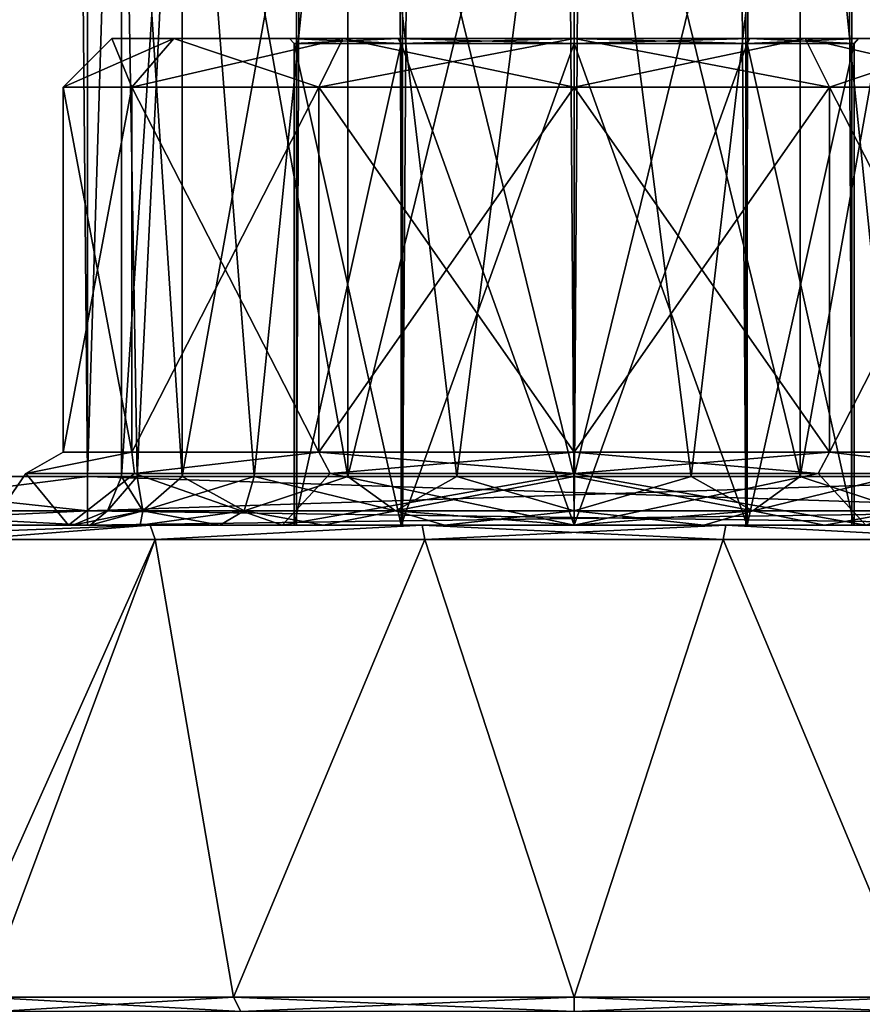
# Model space of a CAD drawing. Extents: x -200 to 200, y -434 to 356.
# Tile 19 of 256: x -186 to -169, y -360 to -340. Entities that reach past the tile are written whole.
import ezdxf

# ---------------------------------------------------------------- set-up
doc = ezdxf.new("R2010")
doc.units = 0
doc.header["$LTSCALE"] = 52.148148
for name, color, linetype in [('241', 7, 'CONTINUOUS'), ('242', 7, 'CONTINUOUS'), ('252', 7, 'CONTINUOUS'), ('253', 7, 'CONTINUOUS'), ('254', 7, 'CONTINUOUS'), ('259', 7, 'CONTINUOUS'), ('260', 7, 'CONTINUOUS'), ('261', 7, 'CONTINUOUS'), ('262', 7, 'CONTINUOUS'), ('263', 7, 'CONTINUOUS'), ('264', 7, 'CONTINUOUS'), ('265', 7, 'CONTINUOUS'), ('280', 7, 'CONTINUOUS'), ('281', 7, 'CONTINUOUS'), ('283', 7, 'CONTINUOUS'), ('284', 7, 'CONTINUOUS'), ('310', 7, 'CONTINUOUS'), ('311', 7, 'CONTINUOUS'), ('312', 7, 'CONTINUOUS'), ('313', 7, 'CONTINUOUS'), ('314', 7, 'CONTINUOUS'), ('726', 7, 'CONTINUOUS'), ('727', 7, 'CONTINUOUS'), ('752', 7, 'CONTINUOUS'), ('755', 7, 'CONTINUOUS'), ('761', 7, 'CONTINUOUS'), ('762', 7, 'CONTINUOUS'), ('763', 7, 'CONTINUOUS'), ('791', 7, 'CONTINUOUS'), ('792', 7, 'CONTINUOUS'), ('796', 7, 'CONTINUOUS'), ('797', 7, 'CONTINUOUS')]:
    doc.layers.add(name, color=color, linetype=linetype)

msp = doc.modelspace()

# ---------------------------------------------------------------- linework, layer by layer
at = {"layer": '241', "linetype": 'CONTINUOUS'}
for points in [[(-185.5, -341.2), (-184.093, -341.2, -5.25), (-185.5, -348.7), (-185.5, -341.2)], [(-185.5, -348.7), (-184.093, -341.2, -5.25), (-184.093, -348.7, -5.25), (-185.5, -348.7)], [(-184.093, -341.2, -5.25), (-180.25, -341.2, -9.093), (-184.093, -348.7, -5.25), (-184.093, -341.2, -5.25)], [(-184.093, -348.7, -5.25), (-180.25, -341.2, -9.093), (-180.25, -348.7, -9.093), (-184.093, -348.7, -5.25)], [(-180.25, -341.2, -9.093), (-175, -341.2, -10.5), (-180.25, -348.7, -9.093), (-180.25, -341.2, -9.093)], [(-180.25, -348.7, -9.093), (-175, -341.2, -10.5), (-175, -348.7, -10.5), (-180.25, -348.7, -9.093)], [(-175, -341.2, -10.5), (-169.75, -341.2, -9.093), (-175, -348.7, -10.5), (-175, -341.2, -10.5)], [(-175, -348.7, -10.5), (-169.75, -341.2, -9.093), (-169.75, -348.7, -9.093), (-175, -348.7, -10.5)], [(-169.75, -348.7, -9.093), (-165.907, -341.2, -5.25), (-165.907, -348.7, -5.25), (-169.75, -348.7, -9.093)], [(-169.75, -341.2, -9.093), (-165.907, -341.2, -5.25), (-169.75, -348.7, -9.093), (-169.75, -341.2, -9.093)]]:
    msp.add_3dface(points, dxfattribs=at)
at = {"layer": '242', "linetype": 'CONTINUOUS'}
for points in [[(-183.227, -340.2, -4.75), (-184.5, -340.2), (-183.227, -340.2, 4.75), (-183.227, -340.2, -4.75)], [(-179.75, -340.2, -8.227), (-183.227, -340.2, -4.75), (-180.849, -340.2, -1.9), (-179.75, -340.2, -8.227)], [(-179.75, -340.2, 8.227), (-183.227, -340.2, -4.75), (-183.227, -340.2, 4.75), (-179.75, -340.2, 8.227)], [(-183.227, -340.2, -4.75), (-179.75, -340.2, 8.227), (-180.849, -340.2, 1.9), (-183.227, -340.2, -4.75)], [(-180.849, -340.2, -1.9), (-183.227, -340.2, -4.75), (-180.849, -340.2, 1.9), (-180.849, -340.2, -1.9)], [(-178.615, -340.2, -4.975), (-179.75, -340.2, -8.227), (-180.849, -340.2, -1.9), (-178.615, -340.2, -4.975)], [(-180.849, -340.2, 1.9), (-179.75, -340.2, 8.227), (-178.615, -340.2, 4.975), (-180.849, -340.2, 1.9)], [(-175, -340.2, -9.5), (-179.75, -340.2, -8.227), (-175, -340.2, -6.15), (-175, -340.2, -9.5)], [(-175, -340.2, -6.15), (-179.75, -340.2, -8.227), (-178.615, -340.2, -4.975), (-175, -340.2, -6.15)], [(-179.75, -340.2, 8.227), (-175, -340.2, 9.5), (-178.615, -340.2, 4.975), (-179.75, -340.2, 8.227)], [(-178.615, -340.2, 4.975), (-175, -340.2, 9.5), (-175, -340.2, 6.15), (-178.615, -340.2, 4.975)], [(-170.25, -340.2, -8.227), (-175, -340.2, -9.5), (-171.385, -340.2, -4.975), (-170.25, -340.2, -8.227)], [(-175, -340.2, -9.5), (-175, -340.2, -6.15), (-171.385, -340.2, -4.975), (-175, -340.2, -9.5)], [(-175, -340.2, 9.5), (-170.25, -340.2, 8.227), (-175, -340.2, 6.15), (-175, -340.2, 9.5)], [(-175, -340.2, 6.15), (-170.25, -340.2, 8.227), (-171.385, -340.2, 4.975), (-175, -340.2, 6.15)], [(-169.151, -340.2, -1.9), (-170.25, -340.2, -8.227), (-171.385, -340.2, -4.975), (-169.151, -340.2, -1.9)], [(-171.385, -340.2, 4.975), (-170.25, -340.2, 8.227), (-169.151, -340.2, 1.9), (-171.385, -340.2, 4.975)], [(-166.773, -340.2, 4.75), (-170.25, -340.2, -8.227), (-169.151, -340.2, -1.9), (-166.773, -340.2, 4.75)], [(-170.25, -340.2, 8.227), (-166.773, -340.2, 4.75), (-169.151, -340.2, 1.9), (-170.25, -340.2, 8.227)], [(-166.773, -340.2, -4.75), (-170.25, -340.2, -8.227), (-166.773, -340.2, 4.75), (-166.773, -340.2, -4.75)], [(-169.151, -340.2, 1.9), (-166.773, -340.2, 4.75), (-169.151, -340.2, -1.9), (-169.151, -340.2, 1.9)]]:
    msp.add_3dface(points, dxfattribs=at)
at = {"layer": '252', "linetype": 'CONTINUOUS'}
for points in [[(-183.608, -350.5, -11.041), (-187.5, -359.2, -6.305), (-187.5, -350.5, -6.305), (-183.608, -350.5, -11.041)], [(-187.124, -359.9, -7), (-187.5, -359.2, -6.305), (-183.608, -350.5, -11.041), (-187.124, -359.9, -7)], [(-182, -359.9, -12.124), (-187.124, -359.9, -7), (-183.608, -350.5, -11.041), (-182, -359.9, -12.124)], [(-178.065, -350.5, -13.66), (-182, -359.9, -12.124), (-183.608, -350.5, -11.041), (-178.065, -350.5, -13.66)], [(-175, -359.9, -14), (-182, -359.9, -12.124), (-178.065, -350.5, -13.66), (-175, -359.9, -14)], [(-171.935, -350.5, -13.66), (-175, -359.9, -14), (-178.065, -350.5, -13.66), (-171.935, -350.5, -13.66)], [(-168, -359.9, -12.124), (-175, -359.9, -14), (-171.935, -350.5, -13.66), (-168, -359.9, -12.124)], [(-166.392, -350.5, -11.041), (-168, -359.9, -12.124), (-171.935, -350.5, -13.66), (-166.392, -350.5, -11.041)]]:
    msp.add_3dface(points, dxfattribs=at)
at = {"layer": '253', "linetype": 'CONTINUOUS'}
for points in [[(-187.5, -350.2, -5.607), (-181, -350.2, -10.392), (-183.715, -350.2, -10.571), (-187.5, -350.2, -5.607)], [(-185.392, -350.2, -6), (-181, -350.2, -10.392), (-187.5, -350.2, -5.607), (-185.392, -350.2, -6)], [(-185.392, -350.2, 6), (-187, -350.2), (-187.5, -350.2, 5.607), (-185.392, -350.2, 6)], [(-187, -350.2), (-185.392, -350.2, -6), (-187.5, -350.2, -5.607), (-187, -350.2)], [(-183.715, -350.2, 10.571), (-185.392, -350.2, 6), (-187.5, -350.2, 5.607), (-183.715, -350.2, 10.571)], [(-181, -350.2, 10.392), (-185.392, -350.2, 6), (-183.715, -350.2, 10.571), (-181, -350.2, 10.392)], [(-178.121, -350.2, -13.34), (-183.715, -350.2, -10.571), (-171.879, -350.2, -13.34), (-178.121, -350.2, -13.34)], [(-175, -350.2, 12), (-181, -350.2, 10.392), (-183.715, -350.2, 10.571), (-175, -350.2, 12)], [(-178.121, -350.2, 13.34), (-175, -350.2, 12), (-183.715, -350.2, 10.571), (-178.121, -350.2, 13.34)], [(-181, -350.2, -10.392), (-175, -350.2, -12), (-183.715, -350.2, -10.571), (-181, -350.2, -10.392)], [(-183.715, -350.2, -10.571), (-175, -350.2, -12), (-171.879, -350.2, -13.34), (-183.715, -350.2, -10.571)], [(-166.285, -350.2, 10.571), (-175, -350.2, 12), (-178.121, -350.2, 13.34), (-166.285, -350.2, 10.571)], [(-171.879, -350.2, 13.34), (-166.285, -350.2, 10.571), (-178.121, -350.2, 13.34), (-171.879, -350.2, 13.34)], [(-169, -350.2, 10.392), (-175, -350.2, 12), (-166.285, -350.2, 10.571), (-169, -350.2, 10.392)], [(-175, -350.2, -12), (-169, -350.2, -10.392), (-166.285, -350.2, -10.571), (-175, -350.2, -12)], [(-171.879, -350.2, -13.34), (-175, -350.2, -12), (-166.285, -350.2, -10.571), (-171.879, -350.2, -13.34)]]:
    msp.add_3dface(points, dxfattribs=at)
at = {"layer": '254', "linetype": 'CONTINUOUS'}
for points in [[(-185.5, -341.2), (-184.093, -348.7, 5.25), (-184.093, -341.2, 5.25), (-185.5, -341.2)], [(-185.5, -341.2), (-185.5, -348.7), (-184.093, -348.7, 5.25), (-185.5, -341.2)], [(-184.093, -348.7, 5.25), (-180.25, -348.7, 9.093), (-184.093, -341.2, 5.25), (-184.093, -348.7, 5.25)], [(-184.093, -341.2, 5.25), (-180.25, -348.7, 9.093), (-180.25, -341.2, 9.093), (-184.093, -341.2, 5.25)], [(-180.25, -348.7, 9.093), (-175, -348.7, 10.5), (-180.25, -341.2, 9.093), (-180.25, -348.7, 9.093)], [(-180.25, -341.2, 9.093), (-175, -348.7, 10.5), (-175, -341.2, 10.5), (-180.25, -341.2, 9.093)], [(-175, -348.7, 10.5), (-169.75, -348.7, 9.093), (-175, -341.2, 10.5), (-175, -348.7, 10.5)], [(-175, -341.2, 10.5), (-169.75, -348.7, 9.093), (-169.75, -341.2, 9.093), (-175, -341.2, 10.5)], [(-169.75, -348.7, 9.093), (-165.907, -348.7, 5.25), (-169.75, -341.2, 9.093), (-169.75, -348.7, 9.093)], [(-169.75, -341.2, 9.093), (-165.907, -348.7, 5.25), (-165.907, -341.2, 5.25), (-169.75, -341.2, 9.093)]]:
    msp.add_3dface(points, dxfattribs=at)
at = {"layer": '259', "linetype": 'CONTINUOUS'}
for points in [[(-187.5, -350.5, 6.305), (-187.124, -359.9, 7), (-183.608, -350.5, 11.041), (-187.5, -350.5, 6.305)], [(-187.124, -359.9, 7), (-182, -359.9, 12.124), (-183.608, -350.5, 11.041), (-187.124, -359.9, 7)], [(-183.608, -350.5, 11.041), (-182, -359.9, 12.124), (-178.065, -350.5, 13.66), (-183.608, -350.5, 11.041)], [(-182, -359.9, 12.124), (-175, -359.9, 14), (-178.065, -350.5, 13.66), (-182, -359.9, 12.124)], [(-178.065, -350.5, 13.66), (-175, -359.9, 14), (-171.935, -350.5, 13.66), (-178.065, -350.5, 13.66)], [(-175, -359.9, 14), (-168, -359.9, 12.124), (-171.935, -350.5, 13.66), (-175, -359.9, 14)], [(-171.935, -350.5, 13.66), (-168, -359.9, 12.124), (-166.392, -350.5, 11.041), (-171.935, -350.5, 13.66)]]:
    msp.add_3dface(points, dxfattribs=at)
at = {"layer": '260', "linetype": 'CONTINUOUS'}
for points in [[(-185.5, -341.2), (-184.5, -340.2), (-183.227, -340.2, -4.75), (-185.5, -341.2)], [(-184.093, -341.2, -5.25), (-185.5, -341.2), (-183.227, -340.2, -4.75), (-184.093, -341.2, -5.25)], [(-184.093, -341.2, -5.25), (-183.227, -340.2, -4.75), (-179.75, -340.2, -8.227), (-184.093, -341.2, -5.25)], [(-180.25, -341.2, -9.093), (-184.093, -341.2, -5.25), (-179.75, -340.2, -8.227), (-180.25, -341.2, -9.093)], [(-175, -341.2, -10.5), (-180.25, -341.2, -9.093), (-175, -340.2, -9.5), (-175, -341.2, -10.5)], [(-180.25, -341.2, -9.093), (-179.75, -340.2, -8.227), (-175, -340.2, -9.5), (-180.25, -341.2, -9.093)], [(-169.75, -341.2, -9.093), (-175, -341.2, -10.5), (-170.25, -340.2, -8.227), (-169.75, -341.2, -9.093)], [(-175, -341.2, -10.5), (-175, -340.2, -9.5), (-170.25, -340.2, -8.227), (-175, -341.2, -10.5)], [(-169.75, -341.2, -9.093), (-170.25, -340.2, -8.227), (-166.773, -340.2, -4.75), (-169.75, -341.2, -9.093)], [(-165.907, -341.2, -5.25), (-169.75, -341.2, -9.093), (-166.773, -340.2, -4.75), (-165.907, -341.2, -5.25)]]:
    msp.add_3dface(points, dxfattribs=at)
at = {"layer": '261', "linetype": 'CONTINUOUS'}
for points in [[(-184.5, -340.2), (-185.5, -341.2), (-184.093, -341.2, 5.25), (-184.5, -340.2)], [(-183.227, -340.2, 4.75), (-184.5, -340.2), (-184.093, -341.2, 5.25), (-183.227, -340.2, 4.75)], [(-183.227, -340.2, 4.75), (-184.093, -341.2, 5.25), (-180.25, -341.2, 9.093), (-183.227, -340.2, 4.75)], [(-179.75, -340.2, 8.227), (-183.227, -340.2, 4.75), (-180.25, -341.2, 9.093), (-179.75, -340.2, 8.227)], [(-179.75, -340.2, 8.227), (-180.25, -341.2, 9.093), (-175, -341.2, 10.5), (-179.75, -340.2, 8.227)], [(-175, -340.2, 9.5), (-179.75, -340.2, 8.227), (-175, -341.2, 10.5), (-175, -340.2, 9.5)], [(-170.25, -340.2, 8.227), (-175, -340.2, 9.5), (-169.75, -341.2, 9.093), (-170.25, -340.2, 8.227)], [(-175, -340.2, 9.5), (-175, -341.2, 10.5), (-169.75, -341.2, 9.093), (-175, -340.2, 9.5)], [(-166.773, -340.2, 4.75), (-170.25, -340.2, 8.227), (-165.907, -341.2, 5.25), (-166.773, -340.2, 4.75)], [(-170.25, -340.2, 8.227), (-169.75, -341.2, 9.093), (-165.907, -341.2, 5.25), (-170.25, -340.2, 8.227)]]:
    msp.add_3dface(points, dxfattribs=at)
at = {"layer": '262', "linetype": 'CONTINUOUS'}
for points in [[(-183.715, -350.2, -10.571), (-187.5, -350.5, -6.305), (-187.5, -350.345, -5.954), (-183.715, -350.2, -10.571)], [(-183.608, -350.5, -11.041), (-187.5, -350.5, -6.305), (-183.715, -350.2, -10.571), (-183.608, -350.5, -11.041)], [(-187.5, -350.2, -5.607), (-183.715, -350.2, -10.571), (-187.5, -350.345, -5.954), (-187.5, -350.2, -5.607)], [(-183.608, -350.5, -11.041), (-183.715, -350.2, -10.571), (-178.121, -350.2, -13.34), (-183.608, -350.5, -11.041)], [(-178.065, -350.5, -13.66), (-183.608, -350.5, -11.041), (-178.121, -350.2, -13.34), (-178.065, -350.5, -13.66)], [(-178.065, -350.5, -13.66), (-178.121, -350.2, -13.34), (-171.879, -350.2, -13.34), (-178.065, -350.5, -13.66)], [(-171.935, -350.5, -13.66), (-178.065, -350.5, -13.66), (-171.879, -350.2, -13.34), (-171.935, -350.5, -13.66)], [(-166.392, -350.5, -11.041), (-171.935, -350.5, -13.66), (-171.879, -350.2, -13.34), (-166.392, -350.5, -11.041)], [(-166.392, -350.5, -11.041), (-171.879, -350.2, -13.34), (-166.285, -350.2, -10.571), (-166.392, -350.5, -11.041)]]:
    msp.add_3dface(points, dxfattribs=at)
at = {"layer": '263', "linetype": 'CONTINUOUS'}
for points in [[(-183.715, -350.2, 10.571), (-187.5, -350.2, 5.607), (-187.5, -350.345, 5.954), (-183.715, -350.2, 10.571)], [(-183.715, -350.2, 10.571), (-187.5, -350.5, 6.305), (-183.608, -350.5, 11.041), (-183.715, -350.2, 10.571)], [(-187.5, -350.5, 6.305), (-183.715, -350.2, 10.571), (-187.5, -350.345, 5.954), (-187.5, -350.5, 6.305)], [(-178.121, -350.2, 13.34), (-183.715, -350.2, 10.571), (-183.608, -350.5, 11.041), (-178.121, -350.2, 13.34)], [(-178.121, -350.2, 13.34), (-183.608, -350.5, 11.041), (-178.065, -350.5, 13.66), (-178.121, -350.2, 13.34)], [(-171.879, -350.2, 13.34), (-178.121, -350.2, 13.34), (-171.935, -350.5, 13.66), (-171.879, -350.2, 13.34)], [(-178.121, -350.2, 13.34), (-178.065, -350.5, 13.66), (-171.935, -350.5, 13.66), (-178.121, -350.2, 13.34)], [(-171.879, -350.2, 13.34), (-171.935, -350.5, 13.66), (-166.392, -350.5, 11.041), (-171.879, -350.2, 13.34)], [(-166.285, -350.2, 10.571), (-171.879, -350.2, 13.34), (-166.392, -350.5, 11.041), (-166.285, -350.2, 10.571)]]:
    msp.add_3dface(points, dxfattribs=at)
at = {"layer": '264', "linetype": 'CONTINUOUS'}
for points in [[(-187.124, -359.9, -7), (-182, -359.9, -12.124), (-186.865, -360.2, -6.85), (-187.124, -359.9, -7)], [(-182, -359.9, -12.124), (-181.85, -360.2, -11.865), (-186.865, -360.2, -6.85), (-182, -359.9, -12.124)], [(-182, -359.9, -12.124), (-175, -359.9, -14), (-181.85, -360.2, -11.865), (-182, -359.9, -12.124)], [(-175, -359.9, -14), (-175, -360.2, -13.7), (-181.85, -360.2, -11.865), (-175, -359.9, -14)], [(-168, -359.9, -12.124), (-168.15, -360.2, -11.865), (-175, -360.2, -13.7), (-168, -359.9, -12.124)], [(-175, -359.9, -14), (-168, -359.9, -12.124), (-175, -360.2, -13.7), (-175, -359.9, -14)]]:
    msp.add_3dface(points, dxfattribs=at)
at = {"layer": '265', "linetype": 'CONTINUOUS'}
for points in [[(-187.124, -359.9, 7), (-186.865, -360.2, 6.85), (-181.85, -360.2, 11.865), (-187.124, -359.9, 7)], [(-182, -359.9, 12.124), (-187.124, -359.9, 7), (-181.85, -360.2, 11.865), (-182, -359.9, 12.124)], [(-182, -359.9, 12.124), (-181.85, -360.2, 11.865), (-175, -360.2, 13.7), (-182, -359.9, 12.124)], [(-175, -359.9, 14), (-182, -359.9, 12.124), (-175, -360.2, 13.7), (-175, -359.9, 14)], [(-168, -359.9, 12.124), (-175, -359.9, 14), (-168.15, -360.2, 11.865), (-168, -359.9, 12.124)], [(-175, -359.9, 14), (-175, -360.2, 13.7), (-168.15, -360.2, 11.865), (-175, -359.9, 14)]]:
    msp.add_3dface(points, dxfattribs=at)
at = {"layer": '280', "linetype": 'CONTINUOUS'}
for points in [[(-175, -349.139, -11.561), (-169.75, -348.7, -9.093), (-169.984, -349.139, -10.416), (-175, -349.139, -11.561)], [(-175, -348.7, 10.5), (-169.984, -349.139, 10.416), (-169.75, -348.7, 9.093), (-175, -348.7, 10.5)], [(-175, -349.139, 11.561), (-169.984, -349.139, 10.416), (-175, -348.7, 10.5), (-175, -349.139, 11.561)], [(-175, -348.7, -10.5), (-169.75, -348.7, -9.093), (-175, -349.139, -11.561), (-175, -348.7, -10.5)], [(-169.984, -349.139, -10.416), (-169.75, -348.7, -9.093), (-165.962, -349.139, -7.208), (-169.984, -349.139, -10.416)], [(-169.984, -349.139, 10.416), (-165.962, -349.139, 7.208), (-169.75, -348.7, 9.093), (-169.984, -349.139, 10.416)], [(-169.75, -348.7, -9.093), (-165.907, -348.7, -5.25), (-165.962, -349.139, -7.208), (-169.75, -348.7, -9.093)], [(-169.75, -348.7, 9.093), (-165.962, -349.139, 7.208), (-165.907, -348.7, 5.25), (-169.75, -348.7, 9.093)], [(-175, -350.2, -12), (-175, -349.139, -11.561), (-169.984, -349.139, -10.416), (-175, -350.2, -12)], [(-169, -350.2, -10.392), (-175, -350.2, -12), (-169.984, -349.139, -10.416), (-169, -350.2, -10.392)], [(-169, -350.2, 10.392), (-169.984, -349.139, 10.416), (-175, -349.139, 11.561), (-169, -350.2, 10.392)], [(-175, -350.2, 12), (-169, -350.2, 10.392), (-175, -349.139, 11.561), (-175, -350.2, 12)], [(-169, -350.2, -10.392), (-169.984, -349.139, -10.416), (-165.962, -349.139, -7.208), (-169, -350.2, -10.392)], [(-169, -350.2, 10.392), (-165.962, -349.139, 7.208), (-169.984, -349.139, 10.416), (-169, -350.2, 10.392)]]:
    msp.add_3dface(points, dxfattribs=at)
at = {"layer": '281', "linetype": 'CONTINUOUS'}
for points in [[(-186.271, -349.139, 2.572), (-185.5, -348.7), (-186.271, -349.139, -2.572), (-186.271, -349.139, 2.572)], [(-184.093, -348.7, 5.25), (-185.5, -348.7), (-186.271, -349.139, 2.572), (-184.093, -348.7, 5.25)], [(-185.5, -348.7), (-184.093, -348.7, -5.25), (-186.271, -349.139, -2.572), (-185.5, -348.7)], [(-186.271, -349.139, -2.572), (-184.093, -348.7, -5.25), (-184.038, -349.139, -7.208), (-186.271, -349.139, -2.572)], [(-184.038, -349.139, 7.208), (-184.093, -348.7, 5.25), (-186.271, -349.139, 2.572), (-184.038, -349.139, 7.208)], [(-184.093, -348.7, -5.25), (-180.25, -348.7, -9.093), (-184.038, -349.139, -7.208), (-184.093, -348.7, -5.25)], [(-180.25, -348.7, 9.093), (-184.093, -348.7, 5.25), (-184.038, -349.139, 7.208), (-180.25, -348.7, 9.093)], [(-180.016, -349.139, 10.416), (-180.25, -348.7, 9.093), (-184.038, -349.139, 7.208), (-180.016, -349.139, 10.416)], [(-184.038, -349.139, -7.208), (-180.25, -348.7, -9.093), (-180.016, -349.139, -10.416), (-184.038, -349.139, -7.208)], [(-175, -349.139, 11.561), (-175, -348.7, 10.5), (-180.25, -348.7, 9.093), (-175, -349.139, 11.561)], [(-175, -349.139, 11.561), (-180.25, -348.7, 9.093), (-180.016, -349.139, 10.416), (-175, -349.139, 11.561)], [(-180.25, -348.7, -9.093), (-175, -348.7, -10.5), (-180.016, -349.139, -10.416), (-180.25, -348.7, -9.093)], [(-175, -348.7, -10.5), (-175, -349.139, -11.561), (-180.016, -349.139, -10.416), (-175, -348.7, -10.5)], [(-185.392, -350.2, -6), (-187, -350.2), (-186.271, -349.139, -2.572), (-185.392, -350.2, -6)], [(-187, -350.2), (-185.392, -350.2, 6), (-186.271, -349.139, 2.572), (-187, -350.2)], [(-187, -350.2), (-186.271, -349.139, 2.572), (-186.271, -349.139, -2.572), (-187, -350.2)], [(-185.392, -350.2, -6), (-186.271, -349.139, -2.572), (-184.038, -349.139, -7.208), (-185.392, -350.2, -6)], [(-185.392, -350.2, 6), (-184.038, -349.139, 7.208), (-186.271, -349.139, 2.572), (-185.392, -350.2, 6)], [(-181, -350.2, -10.392), (-185.392, -350.2, -6), (-184.038, -349.139, -7.208), (-181, -350.2, -10.392)], [(-185.392, -350.2, 6), (-181, -350.2, 10.392), (-184.038, -349.139, 7.208), (-185.392, -350.2, 6)], [(-181, -350.2, 10.392), (-180.016, -349.139, 10.416), (-184.038, -349.139, 7.208), (-181, -350.2, 10.392)], [(-181, -350.2, -10.392), (-184.038, -349.139, -7.208), (-180.016, -349.139, -10.416), (-181, -350.2, -10.392)], [(-181, -350.2, 10.392), (-175, -350.2, 12), (-180.016, -349.139, 10.416), (-181, -350.2, 10.392)], [(-175, -350.2, -12), (-181, -350.2, -10.392), (-175, -349.139, -11.561), (-175, -350.2, -12)], [(-175, -349.139, -11.561), (-181, -350.2, -10.392), (-180.016, -349.139, -10.416), (-175, -349.139, -11.561)], [(-175, -350.2, 12), (-175, -349.139, 11.561), (-180.016, -349.139, 10.416), (-175, -350.2, 12)]]:
    msp.add_3dface(points, dxfattribs=at)
at = {"layer": '283', "linetype": 'CONTINUOUS'}
for points in [[(-175, 174.8, 6), (-171.473, -350.2, 4.854), (-171.473, 174.8, 4.854), (-175, 174.8, 6)], [(-175, -350.2, 6), (-171.473, -350.2, 4.854), (-175, 174.8, 6), (-175, -350.2, 6)], [(-171.473, -350.2, -4.854), (-175, -350.2, -6), (-171.473, 174.8, -4.854), (-171.473, -350.2, -4.854)], [(-175, -350.2, -6), (-175, 174.8, -6), (-171.473, 174.8, -4.854), (-175, -350.2, -6)], [(-169.294, -350.2, 1.854), (-169.294, 174.8, 1.854), (-171.473, 174.8, 4.854), (-169.294, -350.2, 1.854)], [(-171.473, -350.2, 4.854), (-169.294, -350.2, 1.854), (-171.473, 174.8, 4.854), (-171.473, -350.2, 4.854)], [(-169.294, -350.2, -1.854), (-171.473, -350.2, -4.854), (-169.294, 174.8, -1.854), (-169.294, -350.2, -1.854)], [(-171.473, -350.2, -4.854), (-171.473, 174.8, -4.854), (-169.294, 174.8, -1.854), (-171.473, -350.2, -4.854)], [(-169.294, -350.2, 1.854), (-169.294, -350.2, -1.854), (-169.294, 174.8, 1.854), (-169.294, -350.2, 1.854)], [(-169.294, -350.2, -1.854), (-169.294, 174.8, -1.854), (-169.294, 174.8, 1.854), (-169.294, -350.2, -1.854)]]:
    msp.add_3dface(points, dxfattribs=at)
at = {"layer": '284', "linetype": 'CONTINUOUS'}
for points in [[(-178.527, -350.2, 4.854), (-178.527, 174.8, 4.854), (-180.706, 174.8, 1.854), (-178.527, -350.2, 4.854)], [(-180.706, -350.2, 1.854), (-180.706, 174.8, 1.854), (-180.706, 174.8, -1.854), (-180.706, -350.2, 1.854)], [(-180.706, -350.2, 1.854), (-178.527, -350.2, 4.854), (-180.706, 174.8, 1.854), (-180.706, -350.2, 1.854)], [(-180.706, -350.2, -1.854), (-180.706, 174.8, -1.854), (-178.527, 174.8, -4.854), (-180.706, -350.2, -1.854)], [(-180.706, -350.2, -1.854), (-180.706, -350.2, 1.854), (-180.706, 174.8, -1.854), (-180.706, -350.2, -1.854)], [(-178.527, -350.2, -4.854), (-180.706, -350.2, -1.854), (-178.527, 174.8, -4.854), (-178.527, -350.2, -4.854)], [(-178.527, -350.2, 4.854), (-175, -350.2, 6), (-178.527, 174.8, 4.854), (-178.527, -350.2, 4.854)], [(-178.527, -350.2, -4.854), (-178.527, 174.8, -4.854), (-175, 174.8, -6), (-178.527, -350.2, -4.854)], [(-175, -350.2, -6), (-178.527, -350.2, -4.854), (-175, 174.8, -6), (-175, -350.2, -6)], [(-175, -350.2, 6), (-175, 174.8, 6), (-178.527, 174.8, 4.854), (-175, -350.2, 6)]]:
    msp.add_3dface(points, dxfattribs=at)
at = {"layer": '310', "linetype": 'CONTINUOUS'}
for points in [[(-178.556, -350.2, -4.895), (-180.754, -350.2, -1.87), (-180.706, -350.2, -1.854), (-178.556, -350.2, -4.895)], [(-180.754, -350.2, -1.87), (-180.754, -350.2, 1.87), (-180.706, -350.2, 1.854), (-180.754, -350.2, -1.87)], [(-180.754, -350.2, 1.87), (-178.556, -350.2, 4.895), (-180.706, -350.2, 1.854), (-180.754, -350.2, 1.87)], [(-180.706, -350.2, -1.854), (-180.754, -350.2, -1.87), (-180.706, -350.2, 1.854), (-180.706, -350.2, -1.854)], [(-180.706, -350.2, 1.854), (-178.556, -350.2, 4.895), (-178.527, -350.2, 4.854), (-180.706, -350.2, 1.854)], [(-178.527, -350.2, -4.854), (-178.556, -350.2, -4.895), (-180.706, -350.2, -1.854), (-178.527, -350.2, -4.854)], [(-178.556, -350.2, 4.895), (-175, -350.2, 6.05), (-178.527, -350.2, 4.854), (-178.556, -350.2, 4.895)], [(-175, -350.2, -6), (-178.556, -350.2, -4.895), (-178.527, -350.2, -4.854), (-175, -350.2, -6)], [(-175, -350.2, -6.05), (-178.556, -350.2, -4.895), (-175, -350.2, -6), (-175, -350.2, -6.05)], [(-175, -350.2, 6.05), (-175, -350.2, 6), (-178.527, -350.2, 4.854), (-175, -350.2, 6.05)], [(-175, -350.2, 6.05), (-171.444, -350.2, 4.895), (-175, -350.2, 6), (-175, -350.2, 6.05)], [(-175, -350.2, 6), (-171.444, -350.2, 4.895), (-171.473, -350.2, 4.854), (-175, -350.2, 6)], [(-171.473, -350.2, -4.854), (-175, -350.2, -6.05), (-175, -350.2, -6), (-171.473, -350.2, -4.854)], [(-171.444, -350.2, -4.895), (-175, -350.2, -6.05), (-171.473, -350.2, -4.854), (-171.444, -350.2, -4.895)], [(-171.473, -350.2, 4.854), (-171.444, -350.2, 4.895), (-169.294, -350.2, 1.854), (-171.473, -350.2, 4.854)], [(-169.294, -350.2, -1.854), (-171.444, -350.2, -4.895), (-171.473, -350.2, -4.854), (-169.294, -350.2, -1.854)], [(-171.444, -350.2, 4.895), (-169.246, -350.2, 1.87), (-169.294, -350.2, 1.854), (-171.444, -350.2, 4.895)], [(-169.246, -350.2, -1.87), (-171.444, -350.2, -4.895), (-169.294, -350.2, -1.854), (-169.246, -350.2, -1.87)], [(-169.294, -350.2, 1.854), (-169.246, -350.2, 1.87), (-169.294, -350.2, -1.854), (-169.294, -350.2, 1.854)], [(-169.246, -350.2, 1.87), (-169.246, -350.2, -1.87), (-169.294, -350.2, -1.854), (-169.246, -350.2, 1.87)]]:
    msp.add_3dface(points, dxfattribs=at)
at = {"layer": '311', "linetype": 'CONTINUOUS'}
for points in [[(-180.754, -350.2, 1.87), (-180.754, -350.2, -1.87), (-180.754, -340.3, 1.87), (-180.754, -350.2, 1.87)], [(-178.556, -340.3, 4.895), (-180.754, -350.2, 1.87), (-180.754, -340.3, 1.87), (-178.556, -340.3, 4.895)], [(-180.754, -350.2, -1.87), (-178.556, -350.2, -4.895), (-180.754, -340.3, -1.87), (-180.754, -350.2, -1.87)], [(-180.754, -340.3, 1.87), (-180.754, -350.2, -1.87), (-180.754, -340.3, -1.87), (-180.754, -340.3, 1.87)], [(-178.556, -350.2, 4.895), (-180.754, -350.2, 1.87), (-178.556, -340.3, 4.895), (-178.556, -350.2, 4.895)], [(-180.754, -340.3, -1.87), (-178.556, -350.2, -4.895), (-178.556, -340.3, -4.895), (-180.754, -340.3, -1.87)], [(-175, -340.3, 6.05), (-178.556, -350.2, 4.895), (-178.556, -340.3, 4.895), (-175, -340.3, 6.05)], [(-175, -350.2, 6.05), (-178.556, -350.2, 4.895), (-175, -340.3, 6.05), (-175, -350.2, 6.05)], [(-178.556, -350.2, -4.895), (-175, -350.2, -6.05), (-178.556, -340.3, -4.895), (-178.556, -350.2, -4.895)], [(-178.556, -340.3, -4.895), (-175, -350.2, -6.05), (-175, -340.3, -6.05), (-178.556, -340.3, -4.895)]]:
    msp.add_3dface(points, dxfattribs=at)
at = {"layer": '312', "linetype": 'CONTINUOUS'}
for points in [[(-171.444, -350.2, 4.895), (-175, -350.2, 6.05), (-171.444, -340.3, 4.895), (-171.444, -350.2, 4.895)], [(-175, -340.3, -6.05), (-171.444, -350.2, -4.895), (-171.444, -340.3, -4.895), (-175, -340.3, -6.05)], [(-175, -350.2, -6.05), (-171.444, -350.2, -4.895), (-175, -340.3, -6.05), (-175, -350.2, -6.05)], [(-175, -350.2, 6.05), (-175, -340.3, 6.05), (-171.444, -340.3, 4.895), (-175, -350.2, 6.05)], [(-171.444, -350.2, 4.895), (-171.444, -340.3, 4.895), (-169.246, -340.3, 1.87), (-171.444, -350.2, 4.895)], [(-169.246, -350.2, 1.87), (-171.444, -350.2, 4.895), (-169.246, -340.3, 1.87), (-169.246, -350.2, 1.87)], [(-169.246, -350.2, -1.87), (-169.246, -340.3, -1.87), (-171.444, -340.3, -4.895), (-169.246, -350.2, -1.87)], [(-171.444, -350.2, -4.895), (-169.246, -350.2, -1.87), (-171.444, -340.3, -4.895), (-171.444, -350.2, -4.895)], [(-169.246, -350.2, 1.87), (-169.246, -340.3, 1.87), (-169.246, -340.3, -1.87), (-169.246, -350.2, 1.87)], [(-169.246, -350.2, -1.87), (-169.246, -350.2, 1.87), (-169.246, -340.3, -1.87), (-169.246, -350.2, -1.87)]]:
    msp.add_3dface(points, dxfattribs=at)
at = {"layer": '313', "linetype": 'CONTINUOUS'}
for points in [[(-180.849, -340.2, 1.9), (-178.615, -340.2, 4.975), (-180.754, -340.3, 1.87), (-180.849, -340.2, 1.9)], [(-180.849, -340.2, -1.9), (-180.754, -340.3, -1.87), (-178.556, -340.3, -4.895), (-180.849, -340.2, -1.9)], [(-180.849, -340.2, -1.9), (-180.849, -340.2, 1.9), (-180.754, -340.3, -1.87), (-180.849, -340.2, -1.9)], [(-178.615, -340.2, -4.975), (-180.849, -340.2, -1.9), (-178.556, -340.3, -4.895), (-178.615, -340.2, -4.975)], [(-180.849, -340.2, 1.9), (-180.754, -340.3, 1.87), (-180.754, -340.3, -1.87), (-180.849, -340.2, 1.9)], [(-178.615, -340.2, 4.975), (-178.556, -340.3, 4.895), (-180.754, -340.3, 1.87), (-178.615, -340.2, 4.975)], [(-178.615, -340.2, -4.975), (-178.556, -340.3, -4.895), (-175, -340.3, -6.05), (-178.615, -340.2, -4.975)], [(-175, -340.2, -6.15), (-178.615, -340.2, -4.975), (-175, -340.3, -6.05), (-175, -340.2, -6.15)], [(-178.615, -340.2, 4.975), (-175, -340.2, 6.15), (-178.556, -340.3, 4.895), (-178.615, -340.2, 4.975)], [(-175, -340.2, 6.15), (-175, -340.3, 6.05), (-178.556, -340.3, 4.895), (-175, -340.2, 6.15)]]:
    msp.add_3dface(points, dxfattribs=at)
at = {"layer": '314', "linetype": 'CONTINUOUS'}
for points in [[(-171.385, -340.2, -4.975), (-175, -340.2, -6.15), (-171.444, -340.3, -4.895), (-171.385, -340.2, -4.975)], [(-175, -340.2, -6.15), (-175, -340.3, -6.05), (-171.444, -340.3, -4.895), (-175, -340.2, -6.15)], [(-175, -340.3, 6.05), (-171.385, -340.2, 4.975), (-171.444, -340.3, 4.895), (-175, -340.3, 6.05)], [(-175, -340.2, 6.15), (-171.385, -340.2, 4.975), (-175, -340.3, 6.05), (-175, -340.2, 6.15)], [(-169.246, -340.3, -1.87), (-171.385, -340.2, -4.975), (-171.444, -340.3, -4.895), (-169.246, -340.3, -1.87)], [(-171.444, -340.3, 4.895), (-169.151, -340.2, 1.9), (-169.246, -340.3, 1.87), (-171.444, -340.3, 4.895)], [(-171.385, -340.2, 4.975), (-169.151, -340.2, 1.9), (-171.444, -340.3, 4.895), (-171.385, -340.2, 4.975)], [(-169.151, -340.2, -1.9), (-171.385, -340.2, -4.975), (-169.246, -340.3, -1.87), (-169.151, -340.2, -1.9)], [(-169.246, -340.3, 1.87), (-169.151, -340.2, -1.9), (-169.246, -340.3, -1.87), (-169.246, -340.3, 1.87)], [(-169.151, -340.2, 1.9), (-169.151, -340.2, -1.9), (-169.246, -340.3, 1.87), (-169.151, -340.2, 1.9)]]:
    msp.add_3dface(points, dxfattribs=at)
at = {"layer": '726', "color": 7, "linetype": 'CONTINUOUS'}
for points in [[(-163.5, -349.2, -15), (-185, 349.2, -15), (-163.5, 349.2, -15), (-163.5, -349.2, -15)], [(-185, -349.2, -15), (-185, 349.2, -15), (-163.5, -349.2, -15), (-185, -349.2, -15)]]:
    msp.add_3dface(points, dxfattribs=at)
at = {"layer": '727', "color": 7, "linetype": 'CONTINUOUS'}
for points in [[(-185, -349.2, 15), (-163.5, 349.2, 15), (-185, 349.2, 15), (-185, -349.2, 15)], [(-163.5, -349.2, 15), (-163.5, 349.2, 15), (-185, -349.2, 15), (-163.5, -349.2, 15)]]:
    msp.add_3dface(points, dxfattribs=at)
at = {"layer": '752', "color": 7, "linetype": 'CONTINUOUS'}
for points in [[(-191.074, -350.2, 12.614), (-185, -350.2, -14), (-185.3, -350.2), (-191.074, -350.2, 12.614)], [(-191.074, -350.2, -12.614), (-185, -350.2, -14), (-191.074, -350.2, 12.614), (-191.074, -350.2, -12.614)], [(-185, -350.2, 14), (-191.074, -350.2, 12.614), (-185.3, -350.2), (-185, -350.2, 14)], [(-185.3, -350.2), (-185, -350.2, -14), (-184.949, -350.2, -2.666), (-185.3, -350.2)], [(-185, -350.2, 14), (-185.3, -350.2), (-184.949, -350.2, 2.666), (-185, -350.2, 14)], [(-184.949, -350.2, -2.666), (-185, -350.2, -14), (-183.92, -350.2, -5.15), (-184.949, -350.2, -2.666)], [(-183.92, -350.2, -5.15), (-185, -350.2, -14), (-182.283, -350.2, -7.283), (-183.92, -350.2, -5.15)], [(-182.283, -350.2, -7.283), (-185, -350.2, -14), (-180.15, -350.2, -8.92), (-182.283, -350.2, -7.283)], [(-180.15, -350.2, -8.92), (-185, -350.2, -14), (-177.666, -350.2, -9.949), (-180.15, -350.2, -8.92)], [(-185, -350.2, -14), (-163.5, -350.2, -14), (-177.666, -350.2, -9.949), (-185, -350.2, -14)], [(-183.92, -350.2, 5.15), (-185, -350.2, 14), (-184.949, -350.2, 2.666), (-183.92, -350.2, 5.15)], [(-182.283, -350.2, 7.283), (-185, -350.2, 14), (-183.92, -350.2, 5.15), (-182.283, -350.2, 7.283)], [(-180.15, -350.2, 8.92), (-185, -350.2, 14), (-182.283, -350.2, 7.283), (-180.15, -350.2, 8.92)], [(-177.666, -350.2, 9.949), (-185, -350.2, 14), (-180.15, -350.2, 8.92), (-177.666, -350.2, 9.949)], [(-175, -350.2, 10.3), (-185, -350.2, 14), (-177.666, -350.2, 9.949), (-175, -350.2, 10.3)], [(-172.334, -350.2, 9.949), (-185, -350.2, 14), (-175, -350.2, 10.3), (-172.334, -350.2, 9.949)], [(-163.5, -350.2, 14), (-185, -350.2, 14), (-172.334, -350.2, 9.949), (-163.5, -350.2, 14)], [(-177.666, -350.2, -9.949), (-163.5, -350.2, -14), (-175, -350.2, -10.3), (-177.666, -350.2, -9.949)], [(-175, -350.2, -10.3), (-163.5, -350.2, -14), (-172.334, -350.2, -9.949), (-175, -350.2, -10.3)], [(-172.334, -350.2, -9.949), (-163.5, -350.2, -14), (-169.85, -350.2, -8.92), (-172.334, -350.2, -9.949)], [(-169.85, -350.2, 8.92), (-163.5, -350.2, 14), (-172.334, -350.2, 9.949), (-169.85, -350.2, 8.92)], [(-169.85, -350.2, -8.92), (-163.5, -350.2, -14), (-167.717, -350.2, -7.283), (-169.85, -350.2, -8.92)], [(-167.717, -350.2, 7.283), (-163.5, -350.2, 14), (-169.85, -350.2, 8.92), (-167.717, -350.2, 7.283)]]:
    msp.add_3dface(points, dxfattribs=at)
at = {"layer": '755', "color": 7, "linetype": 'CONTINUOUS'}
for points in [[(-191.508, -349.2, 13.515), (-185, -349.2, 15), (-191.508, 349.2, 13.515), (-191.508, -349.2, 13.515)], [(-185, -349.2, 15), (-185, 349.2, 15), (-191.508, 349.2, 13.515), (-185, -349.2, 15)], [(-185, 349.2, -15), (-185, -349.2, -15), (-191.508, -349.2, -13.515), (-185, 349.2, -15)], [(-185, 349.2, -15), (-191.508, -349.2, -13.515), (-191.508, 349.2, -13.515), (-185, 349.2, -15)]]:
    msp.add_3dface(points, dxfattribs=at)
at = {"layer": '761', "color": 7, "linetype": 'CONTINUOUS'}
for points in [[(-185, -349.907, -14.707), (-185, -349.2, -15), (-163.5, -349.907, -14.707), (-185, -349.907, -14.707)], [(-185, -349.2, -15), (-163.5, -349.2, -15), (-163.5, -349.907, -14.707), (-185, -349.2, -15)], [(-163.5, -350.2, -14), (-185, -349.907, -14.707), (-163.5, -349.907, -14.707), (-163.5, -350.2, -14)], [(-163.5, -350.2, -14), (-185, -350.2, -14), (-185, -349.907, -14.707), (-163.5, -350.2, -14)]]:
    msp.add_3dface(points, dxfattribs=at)
at = {"layer": '762', "color": 7, "linetype": 'CONTINUOUS'}
for points in [[(-185, -349.907, 14.707), (-191.508, -349.2, 13.515), (-190.628, -349.907, 13.588), (-185, -349.907, 14.707)], [(-191.508, -349.2, -13.515), (-185, -349.2, -15), (-190.628, -349.907, -13.588), (-191.508, -349.2, -13.515)], [(-185, -349.2, 15), (-191.508, -349.2, 13.515), (-185, -349.907, 14.707), (-185, -349.2, 15)], [(-190.628, -349.907, -13.588), (-185, -349.2, -15), (-185, -349.907, -14.707), (-190.628, -349.907, -13.588)], [(-191.074, -350.2, -12.614), (-190.628, -349.907, -13.588), (-185, -349.907, -14.707), (-191.074, -350.2, -12.614)], [(-191.074, -350.2, 12.614), (-185, -350.2, 14), (-190.628, -349.907, 13.588), (-191.074, -350.2, 12.614)], [(-185, -350.2, -14), (-191.074, -350.2, -12.614), (-185, -349.907, -14.707), (-185, -350.2, -14)], [(-185, -350.2, 14), (-185, -349.907, 14.707), (-190.628, -349.907, 13.588), (-185, -350.2, 14)]]:
    msp.add_3dface(points, dxfattribs=at)
at = {"layer": '763', "color": 7, "linetype": 'CONTINUOUS'}
for points in [[(-163.5, -349.2, 15), (-185, -349.2, 15), (-185, -349.907, 14.707), (-163.5, -349.2, 15)], [(-163.5, -349.2, 15), (-185, -349.907, 14.707), (-163.5, -349.907, 14.707), (-163.5, -349.2, 15)], [(-185, -349.907, 14.707), (-185, -350.2, 14), (-163.5, -349.907, 14.707), (-185, -349.907, 14.707)], [(-185, -350.2, 14), (-163.5, -350.2, 14), (-163.5, -349.907, 14.707), (-185, -350.2, 14)]]:
    msp.add_3dface(points, dxfattribs=at)
at = {"layer": '791', "color": 7, "linetype": 'CONTINUOUS'}
for points in [[(-184.3, -349.2), (-183.054, -330.2, 4.65), (-183.983, -349.2, 2.407), (-184.3, -349.2)], [(-184.3, -330.2), (-183.054, -330.2, 4.65), (-184.3, -349.2), (-184.3, -330.2)], [(-183.983, -349.2, 2.407), (-183.054, -330.2, 4.65), (-183.054, -349.2, 4.65), (-183.983, -349.2, 2.407)], [(-183.054, -349.2, 4.65), (-179.65, -330.2, 8.054), (-181.576, -349.2, 6.576), (-183.054, -349.2, 4.65)], [(-183.054, -330.2, 4.65), (-179.65, -330.2, 8.054), (-183.054, -349.2, 4.65), (-183.054, -330.2, 4.65)], [(-181.576, -349.2, 6.576), (-179.65, -330.2, 8.054), (-179.65, -349.2, 8.054), (-181.576, -349.2, 6.576)], [(-179.65, -349.2, 8.054), (-175, -330.2, 9.3), (-177.407, -349.2, 8.983), (-179.65, -349.2, 8.054)], [(-179.65, -330.2, 8.054), (-175, -330.2, 9.3), (-179.65, -349.2, 8.054), (-179.65, -330.2, 8.054)], [(-177.407, -349.2, 8.983), (-175, -330.2, 9.3), (-175, -349.2, 9.3), (-177.407, -349.2, 8.983)], [(-175, -330.2, 9.3), (-170.35, -330.2, 8.054), (-175, -349.2, 9.3), (-175, -330.2, 9.3)], [(-175, -349.2, 9.3), (-170.35, -330.2, 8.054), (-172.593, -349.2, 8.983), (-175, -349.2, 9.3)], [(-172.593, -349.2, 8.983), (-170.35, -330.2, 8.054), (-170.35, -349.2, 8.054), (-172.593, -349.2, 8.983)], [(-170.35, -330.2, 8.054), (-166.946, -330.2, 4.65), (-170.35, -349.2, 8.054), (-170.35, -330.2, 8.054)], [(-170.35, -349.2, 8.054), (-166.946, -330.2, 4.65), (-168.424, -349.2, 6.576), (-170.35, -349.2, 8.054)]]:
    msp.add_3dface(points, dxfattribs=at)
at = {"layer": '792', "color": 7, "linetype": 'CONTINUOUS'}
for points in [[(-183.054, -330.2, -4.65), (-184.3, -330.2), (-183.054, -349.2, -4.65), (-183.054, -330.2, -4.65)], [(-184.3, -330.2), (-184.3, -349.2), (-183.983, -349.2, -2.407), (-184.3, -330.2)], [(-183.054, -349.2, -4.65), (-184.3, -330.2), (-183.983, -349.2, -2.407), (-183.054, -349.2, -4.65)], [(-179.65, -349.2, -8.054), (-183.054, -330.2, -4.65), (-181.576, -349.2, -6.576), (-179.65, -349.2, -8.054)], [(-181.576, -349.2, -6.576), (-183.054, -330.2, -4.65), (-183.054, -349.2, -4.65), (-181.576, -349.2, -6.576)], [(-179.65, -330.2, -8.054), (-183.054, -330.2, -4.65), (-179.65, -349.2, -8.054), (-179.65, -330.2, -8.054)], [(-175, -330.2, -9.3), (-179.65, -330.2, -8.054), (-175, -349.2, -9.3), (-175, -330.2, -9.3)], [(-175, -349.2, -9.3), (-179.65, -330.2, -8.054), (-177.407, -349.2, -8.983), (-175, -349.2, -9.3)], [(-177.407, -349.2, -8.983), (-179.65, -330.2, -8.054), (-179.65, -349.2, -8.054), (-177.407, -349.2, -8.983)], [(-170.35, -330.2, -8.054), (-175, -330.2, -9.3), (-170.35, -349.2, -8.054), (-170.35, -330.2, -8.054)], [(-170.35, -349.2, -8.054), (-175, -330.2, -9.3), (-172.593, -349.2, -8.983), (-170.35, -349.2, -8.054)], [(-172.593, -349.2, -8.983), (-175, -330.2, -9.3), (-175, -349.2, -9.3), (-172.593, -349.2, -8.983)], [(-166.946, -330.2, -4.65), (-170.35, -330.2, -8.054), (-166.946, -349.2, -4.65), (-166.946, -330.2, -4.65)], [(-166.946, -349.2, -4.65), (-170.35, -330.2, -8.054), (-168.424, -349.2, -6.576), (-166.946, -349.2, -4.65)], [(-168.424, -349.2, -6.576), (-170.35, -330.2, -8.054), (-170.35, -349.2, -8.054), (-168.424, -349.2, -6.576)]]:
    msp.add_3dface(points, dxfattribs=at)
at = {"layer": '796', "color": 7, "linetype": 'CONTINUOUS'}
for points in [[(-184.3, -349.2), (-184.593, -349.907), (-183.863, -349.907, -3.671), (-184.3, -349.2)], [(-183.983, -349.2, -2.407), (-184.3, -349.2), (-183.863, -349.907, -3.671), (-183.983, -349.2, -2.407)], [(-183.054, -349.2, -4.65), (-183.983, -349.2, -2.407), (-183.863, -349.907, -3.671), (-183.054, -349.2, -4.65)], [(-183.054, -349.2, -4.65), (-183.863, -349.907, -3.671), (-181.783, -349.907, -6.783), (-183.054, -349.2, -4.65)], [(-181.576, -349.2, -6.576), (-183.054, -349.2, -4.65), (-181.783, -349.907, -6.783), (-181.576, -349.2, -6.576)], [(-181.576, -349.2, -6.576), (-181.783, -349.907, -6.783), (-178.671, -349.907, -8.863), (-181.576, -349.2, -6.576)], [(-179.65, -349.2, -8.054), (-181.576, -349.2, -6.576), (-178.671, -349.907, -8.863), (-179.65, -349.2, -8.054)], [(-177.407, -349.2, -8.983), (-179.65, -349.2, -8.054), (-178.671, -349.907, -8.863), (-177.407, -349.2, -8.983)], [(-177.407, -349.2, -8.983), (-178.671, -349.907, -8.863), (-175, -349.907, -9.593), (-177.407, -349.2, -8.983)], [(-175, -349.2, -9.3), (-177.407, -349.2, -8.983), (-175, -349.907, -9.593), (-175, -349.2, -9.3)], [(-172.593, -349.2, -8.983), (-175, -349.2, -9.3), (-171.329, -349.907, -8.863), (-172.593, -349.2, -8.983)], [(-175, -349.2, -9.3), (-175, -349.907, -9.593), (-171.329, -349.907, -8.863), (-175, -349.2, -9.3)], [(-170.35, -349.2, -8.054), (-172.593, -349.2, -8.983), (-171.329, -349.907, -8.863), (-170.35, -349.2, -8.054)], [(-170.35, -349.2, -8.054), (-171.329, -349.907, -8.863), (-168.217, -349.907, -6.783), (-170.35, -349.2, -8.054)], [(-168.424, -349.2, -6.576), (-170.35, -349.2, -8.054), (-168.217, -349.907, -6.783), (-168.424, -349.2, -6.576)], [(-185.3, -350.2), (-184.949, -350.2, -2.666), (-184.593, -349.907), (-185.3, -350.2)], [(-184.949, -350.2, -2.666), (-183.92, -350.2, -5.15), (-183.863, -349.907, -3.671), (-184.949, -350.2, -2.666)], [(-184.593, -349.907), (-184.949, -350.2, -2.666), (-183.863, -349.907, -3.671), (-184.593, -349.907)], [(-183.92, -350.2, -5.15), (-182.283, -350.2, -7.283), (-183.863, -349.907, -3.671), (-183.92, -350.2, -5.15)], [(-183.863, -349.907, -3.671), (-182.283, -350.2, -7.283), (-181.783, -349.907, -6.783), (-183.863, -349.907, -3.671)], [(-182.283, -350.2, -7.283), (-180.15, -350.2, -8.92), (-181.783, -349.907, -6.783), (-182.283, -350.2, -7.283)], [(-181.783, -349.907, -6.783), (-180.15, -350.2, -8.92), (-178.671, -349.907, -8.863), (-181.783, -349.907, -6.783)], [(-180.15, -350.2, -8.92), (-177.666, -350.2, -9.949), (-178.671, -349.907, -8.863), (-180.15, -350.2, -8.92)], [(-177.666, -350.2, -9.949), (-175, -350.2, -10.3), (-178.671, -349.907, -8.863), (-177.666, -350.2, -9.949)], [(-178.671, -349.907, -8.863), (-175, -350.2, -10.3), (-175, -349.907, -9.593), (-178.671, -349.907, -8.863)], [(-175, -349.907, -9.593), (-172.334, -350.2, -9.949), (-171.329, -349.907, -8.863), (-175, -349.907, -9.593)], [(-175, -350.2, -10.3), (-172.334, -350.2, -9.949), (-175, -349.907, -9.593), (-175, -350.2, -10.3)], [(-172.334, -350.2, -9.949), (-169.85, -350.2, -8.92), (-171.329, -349.907, -8.863), (-172.334, -350.2, -9.949)], [(-171.329, -349.907, -8.863), (-169.85, -350.2, -8.92), (-168.217, -349.907, -6.783), (-171.329, -349.907, -8.863)], [(-169.85, -350.2, -8.92), (-167.717, -350.2, -7.283), (-168.217, -349.907, -6.783), (-169.85, -350.2, -8.92)]]:
    msp.add_3dface(points, dxfattribs=at)
at = {"layer": '797', "color": 7, "linetype": 'CONTINUOUS'}
for points in [[(-184.3, -349.2), (-183.983, -349.2, 2.407), (-184.593, -349.907), (-184.3, -349.2)], [(-183.983, -349.2, 2.407), (-183.863, -349.907, 3.671), (-184.593, -349.907), (-183.983, -349.2, 2.407)], [(-183.983, -349.2, 2.407), (-183.054, -349.2, 4.65), (-183.863, -349.907, 3.671), (-183.983, -349.2, 2.407)], [(-183.054, -349.2, 4.65), (-181.576, -349.2, 6.576), (-183.863, -349.907, 3.671), (-183.054, -349.2, 4.65)], [(-181.576, -349.2, 6.576), (-181.783, -349.907, 6.783), (-183.863, -349.907, 3.671), (-181.576, -349.2, 6.576)], [(-181.576, -349.2, 6.576), (-179.65, -349.2, 8.054), (-181.783, -349.907, 6.783), (-181.576, -349.2, 6.576)], [(-179.65, -349.2, 8.054), (-178.671, -349.907, 8.863), (-181.783, -349.907, 6.783), (-179.65, -349.2, 8.054)], [(-179.65, -349.2, 8.054), (-177.407, -349.2, 8.983), (-178.671, -349.907, 8.863), (-179.65, -349.2, 8.054)], [(-175, -349.2, 9.3), (-175, -349.907, 9.593), (-178.671, -349.907, 8.863), (-175, -349.2, 9.3)], [(-177.407, -349.2, 8.983), (-175, -349.2, 9.3), (-178.671, -349.907, 8.863), (-177.407, -349.2, 8.983)], [(-172.593, -349.2, 8.983), (-171.329, -349.907, 8.863), (-175, -349.907, 9.593), (-172.593, -349.2, 8.983)], [(-175, -349.2, 9.3), (-172.593, -349.2, 8.983), (-175, -349.907, 9.593), (-175, -349.2, 9.3)], [(-172.593, -349.2, 8.983), (-170.35, -349.2, 8.054), (-171.329, -349.907, 8.863), (-172.593, -349.2, 8.983)], [(-168.424, -349.2, 6.576), (-168.217, -349.907, 6.783), (-171.329, -349.907, 8.863), (-168.424, -349.2, 6.576)], [(-170.35, -349.2, 8.054), (-168.424, -349.2, 6.576), (-171.329, -349.907, 8.863), (-170.35, -349.2, 8.054)], [(-184.949, -350.2, 2.666), (-185.3, -350.2), (-183.863, -349.907, 3.671), (-184.949, -350.2, 2.666)], [(-183.863, -349.907, 3.671), (-185.3, -350.2), (-184.593, -349.907), (-183.863, -349.907, 3.671)], [(-183.92, -350.2, 5.15), (-184.949, -350.2, 2.666), (-183.863, -349.907, 3.671), (-183.92, -350.2, 5.15)], [(-181.783, -349.907, 6.783), (-183.92, -350.2, 5.15), (-183.863, -349.907, 3.671), (-181.783, -349.907, 6.783)], [(-182.283, -350.2, 7.283), (-183.92, -350.2, 5.15), (-181.783, -349.907, 6.783), (-182.283, -350.2, 7.283)], [(-180.15, -350.2, 8.92), (-182.283, -350.2, 7.283), (-181.783, -349.907, 6.783), (-180.15, -350.2, 8.92)], [(-178.671, -349.907, 8.863), (-180.15, -350.2, 8.92), (-181.783, -349.907, 6.783), (-178.671, -349.907, 8.863)], [(-177.666, -350.2, 9.949), (-180.15, -350.2, 8.92), (-178.671, -349.907, 8.863), (-177.666, -350.2, 9.949)], [(-175, -349.907, 9.593), (-177.666, -350.2, 9.949), (-178.671, -349.907, 8.863), (-175, -349.907, 9.593)], [(-175, -350.2, 10.3), (-177.666, -350.2, 9.949), (-175, -349.907, 9.593), (-175, -350.2, 10.3)], [(-171.329, -349.907, 8.863), (-175, -350.2, 10.3), (-175, -349.907, 9.593), (-171.329, -349.907, 8.863)], [(-172.334, -350.2, 9.949), (-175, -350.2, 10.3), (-171.329, -349.907, 8.863), (-172.334, -350.2, 9.949)], [(-169.85, -350.2, 8.92), (-172.334, -350.2, 9.949), (-171.329, -349.907, 8.863), (-169.85, -350.2, 8.92)], [(-168.217, -349.907, 6.783), (-169.85, -350.2, 8.92), (-171.329, -349.907, 8.863), (-168.217, -349.907, 6.783)], [(-167.717, -350.2, 7.283), (-169.85, -350.2, 8.92), (-168.217, -349.907, 6.783), (-167.717, -350.2, 7.283)]]:
    msp.add_3dface(points, dxfattribs=at)

doc.saveas('drawing.dxf')
